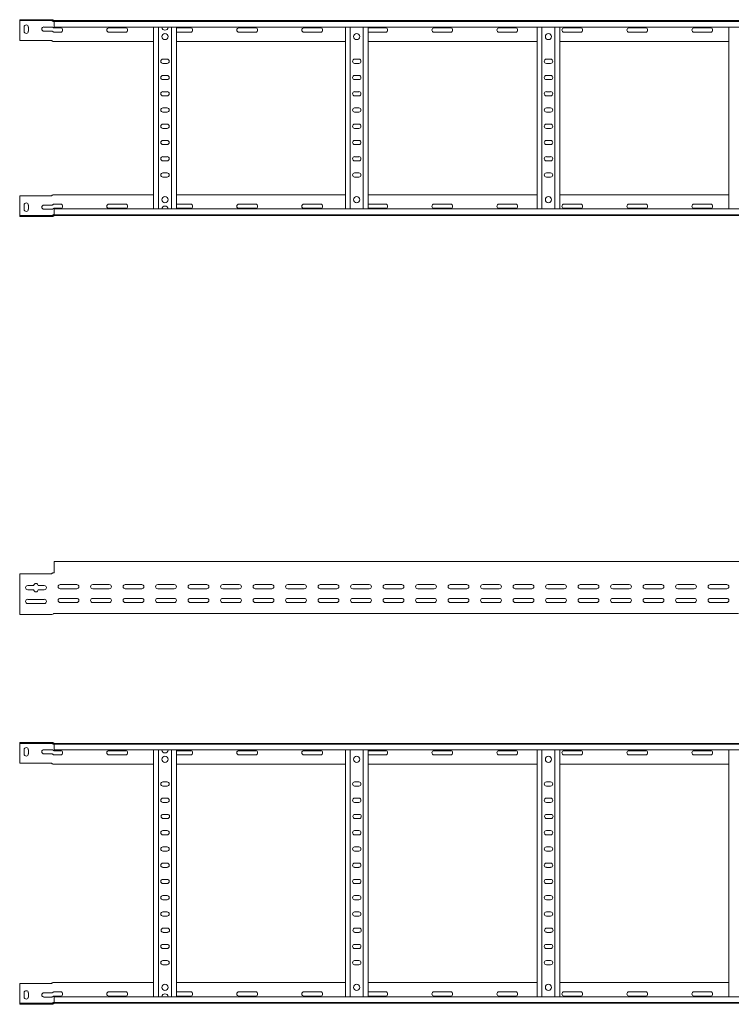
# Model space of a CAD drawing. Header units: millimetres. Extents: x -842 to 7135, y -6681 to -289.
# Tile 8 of 20: x 1135 to 2229, y -3415 to -1900. Entities that reach past the tile are written whole.
import ezdxf

# ---------------------------------------------------------------- set-up
doc = ezdxf.new("R2010")
doc.units = ezdxf.units.MM

msp = doc.modelspace()

# ---------------------------------------------------------------- linework, layer by layer
at = {"color": 7, "linetype": 'Continuous', "lineweight": 15}
for p, q in [((1134.7, -1900.2), (1134.7, -1901.7)), ((1182.9, -1900.2), (1134.7, -1900.2)), ((1134.7, -1901.7), (1182.9, -1901.7)), ((1134.7, -1904.7), (1134.7, -1901.7)), ((1134.7, -1932.2), (1134.7, -1904.7)), ((1182.9, -1900.2), (1184.4, -1900.2)), ((1184.4, -1901.7), (1182.9, -1901.7)), ((1184.4, -1900.2), (1184.9, -1900.3)), ((1184.9, -1901.8), (1184.4, -1901.7)), ((1186.6, -1901.2), (1186.6, -1901.3)), ((1187.2, -1901.7), (1187.6, -1901.7)), ((1187.6, -1901.7), (7134.7, -1901.7)), ((1187.7, -1902.8), (1187.7, -1901.7)), ((7134.7, -1902.8), (1187.7, -1902.8)), ((1187.7, -1911.9), (1187.7, -1902.8)), ((1141.5, -1911.5), (1141.5, -1918)), ((1148, -1918), (1148, -1911.5)), ((1172, -1911.5), (1184.4, -1911.5)), ((1184.4, -1918), (1172, -1918)), ((1187.7, -1911.9), (7134.7, -1911.9)), ((1197.5, -1913), (1187.7, -1913)), ((1187.7, -1919.5), (1197.5, -1919.5)), ((1297.5, -1913), (1272, -1913)), ((1272, -1919.5), (1297.5, -1919.5)), ((1340.7, -2191.5), (1340.7, -1911.9)), ((1348.2, -2191.5), (1348.2, -1911.9)), ((1368.2, -2191.5), (1368.2, -1911.9)), ((1375.7, -2191.5), (1375.7, -1911.9)), ((1397.5, -1913), (1375.7, -1913)), ((1375.7, -1919.5), (1397.5, -1919.5)), ((1497.5, -1913), (1472, -1913)), ((1472, -1919.5), (1497.5, -1919.5)), ((1597.5, -1913), (1572, -1913)), ((1572, -1919.5), (1597.5, -1919.5)), ((1635.7, -2191.5), (1635.7, -1911.9)), ((1643.2, -2191.5), (1643.2, -1911.9)), ((1663.2, -2191.5), (1663.2, -1911.9)), ((1670.7, -2191.5), (1670.7, -1911.9)), ((1697.5, -1913), (1672, -1913)), ((1672, -1919.5), (1697.5, -1919.5)), ((1797.5, -1913), (1772, -1913)), ((1772, -1919.5), (1797.5, -1919.5)), ((1897.5, -1913), (1872, -1913)), ((1872, -1919.5), (1897.5, -1919.5)), ((1930.7, -2191.5), (1930.7, -1911.9)), ((1938.2, -2191.5), (1938.2, -1911.9)), ((1958.2, -2191.5), (1958.2, -1911.9)), ((1965.7, -2191.5), (1965.7, -1911.9)), ((1997.5, -1913), (1972, -1913)), ((1972, -1919.5), (1997.5, -1919.5)), ((2097.5, -1913), (2072, -1913)), ((2072, -1919.5), (2097.5, -1919.5)), ((2197.5, -1913), (2172, -1913)), ((2172, -1919.5), (2197.5, -1919.5)), ((2225.7, -2191.5), (2225.7, -1911.9)), ((1182.9, -1932.2), (1134.7, -1932.2)), ((1184.4, -1932.6), (1184.9, -1933)), ((1187.7, -1933.7), (1186.6, -1933.7)), ((1187.7, -1933.7), (1340.7, -1933.7)), ((1375.7, -1933.7), (1635.7, -1933.7)), ((1670.7, -1933.7), (1930.7, -1933.7)), ((1965.7, -1933.7), (2225.7, -1933.7)), ((1361.5, -1961), (1355, -1961)), ((1355, -1967.5), (1361.5, -1967.5)), ((1656.5, -1961), (1650, -1961)), ((1650, -1967.5), (1656.5, -1967.5)), ((1951.5, -1961), (1945, -1961)), ((1945, -1967.5), (1951.5, -1967.5)), ((1361.5, -1986), (1355, -1986)), ((1355, -1992.5), (1361.5, -1992.5)), ((1656.5, -1986), (1650, -1986)), ((1650, -1992.5), (1656.5, -1992.5)), ((1951.5, -1986), (1945, -1986)), ((1945, -1992.5), (1951.5, -1992.5)), ((1361.5, -2011), (1355, -2011)), ((1656.5, -2011), (1650, -2011)), ((1951.5, -2011), (1945, -2011)), ((1355, -2017.5), (1361.5, -2017.5)), ((1650, -2017.5), (1656.5, -2017.5)), ((1945, -2017.5), (1951.5, -2017.5)), ((1361.5, -2036), (1355, -2036)), ((1355, -2042.5), (1361.5, -2042.5)), ((1656.5, -2036), (1650, -2036)), ((1650, -2042.5), (1656.5, -2042.5)), ((1951.5, -2036), (1945, -2036)), ((1945, -2042.5), (1951.5, -2042.5)), ((1361.5, -2061), (1355, -2061)), ((1355, -2067.5), (1361.5, -2067.5)), ((1656.5, -2061), (1650, -2061)), ((1650, -2067.5), (1656.5, -2067.5)), ((1951.5, -2061), (1945, -2061)), ((1945, -2067.5), (1951.5, -2067.5)), ((1361.5, -2086), (1355, -2086)), ((1656.5, -2086), (1650, -2086)), ((1951.5, -2086), (1945, -2086)), ((1355, -2092.5), (1361.5, -2092.5)), ((1650, -2092.5), (1656.5, -2092.5)), ((1945, -2092.5), (1951.5, -2092.5)), ((1361.5, -2111), (1355, -2111)), ((1355, -2117.5), (1361.5, -2117.5)), ((1656.5, -2111), (1650, -2111)), ((1650, -2117.5), (1656.5, -2117.5)), ((1951.5, -2111), (1945, -2111)), ((1945, -2117.5), (1951.5, -2117.5)), ((1361.5, -2136), (1355, -2136)), ((1656.5, -2136), (1650, -2136)), ((1951.5, -2136), (1945, -2136)), ((1355, -2142.5), (1361.5, -2142.5)), ((1650, -2142.5), (1656.5, -2142.5)), ((1945, -2142.5), (1951.5, -2142.5)), ((1182.9, -2171.2), (1134.7, -2171.2)), ((1134.7, -2171.2), (1134.7, -2198.7)), ((1184.4, -2170.8), (1184.9, -2170.4)), ((1187.7, -2169.7), (1186.6, -2169.7)), ((1187.7, -2169.7), (1340.7, -2169.7)), ((1375.7, -2169.7), (1635.7, -2169.7)), ((1670.7, -2169.7), (1930.7, -2169.7)), ((1965.7, -2169.7), (2225.7, -2169.7)), ((1141.5, -2192), (1141.5, -2185.5)), ((1148, -2185.5), (1148, -2192)), ((1184.4, -2185.5), (1172, -2185.5)), ((1172, -2192), (1184.4, -2192)), ((1187.7, -2184), (1197.5, -2184)), ((1197.5, -2190.5), (1187.7, -2190.5)), ((7134.7, -2191.5), (1187.7, -2191.5)), ((1187.7, -2191.5), (1187.7, -2200.6)), ((1272, -2184), (1297.5, -2184)), ((1297.5, -2190.5), (1272, -2190.5)), ((1375.7, -2184), (1397.5, -2184)), ((1397.5, -2190.5), (1375.7, -2190.5)), ((1472, -2184), (1497.5, -2184)), ((1497.5, -2190.5), (1472, -2190.5)), ((1572, -2184), (1597.5, -2184)), ((1597.5, -2190.5), (1572, -2190.5)), ((1672, -2184), (1697.5, -2184)), ((1697.5, -2190.5), (1672, -2190.5)), ((1772, -2184), (1797.5, -2184)), ((1797.5, -2190.5), (1772, -2190.5)), ((1872, -2184), (1897.5, -2184)), ((1897.5, -2190.5), (1872, -2190.5)), ((1972, -2184), (1997.5, -2184)), ((1997.5, -2190.5), (1972, -2190.5)), ((2072, -2184), (2097.5, -2184)), ((2097.5, -2190.5), (2072, -2190.5)), ((2172, -2184), (2197.5, -2184)), ((2197.5, -2190.5), (2172, -2190.5)), ((1134.7, -2198.7), (1134.7, -2201.7)), ((1134.7, -2203.2), (1134.7, -2201.7)), ((1134.7, -2201.7), (1182.9, -2201.7)), ((1182.9, -2203.2), (1134.7, -2203.2)), ((1184.4, -2201.7), (1182.9, -2201.7)), ((1182.9, -2203.2), (1184.4, -2203.2)), ((1184.9, -2201.6), (1184.4, -2201.7)), ((1184.4, -2203.2), (1184.9, -2203.2)), ((1186.6, -2202.2), (1186.6, -2202.2)), ((1187.2, -2201.7), (1187.6, -2201.7)), ((1187.6, -2201.7), (7134.7, -2201.7)), ((1187.7, -2200.6), (7134.7, -2200.6)), ((1187.7, -2200.6), (1187.7, -2201.7)), ((7134.7, -2733.9), (1187.7, -2733.9)), ((1187.7, -2733.9), (1187.7, -2741.4)), ((1187.7, -2741.4), (1187.7, -2746.7)), ((1134.7, -2752.9), (1134.7, -2810.9)), ((1182.9, -2752.9), (1134.7, -2752.9)), ((1184.4, -2752.5), (1184.9, -2752.1)), ((1186.6, -2751.4), (1187.7, -2751.4)), ((1186.6, -2751.4), (1186.6, -2751.4)), ((1187.7, -2746.7), (1187.7, -2747.1)), ((1187.7, -2747.1), (1187.7, -2750.9)), ((1147, -2770.9), (1156.5, -2770.9)), ((1163, -2770.9), (1172.5, -2770.9)), ((1197, -2769.4), (1222.5, -2769.4)), ((1247, -2769.4), (1272.5, -2769.4)), ((1297, -2769.4), (1322.5, -2769.4)), ((1347, -2769.4), (1372.5, -2769.4)), ((1397, -2769.4), (1422.5, -2769.4)), ((1447, -2769.4), (1472.5, -2769.4)), ((1497, -2769.4), (1522.5, -2769.4)), ((1547, -2769.4), (1572.5, -2769.4)), ((1597, -2769.4), (1622.5, -2769.4)), ((1647, -2769.4), (1672.5, -2769.4)), ((1697, -2769.4), (1722.5, -2769.4)), ((1747, -2769.4), (1772.5, -2769.4)), ((1797, -2769.4), (1822.5, -2769.4)), ((1847, -2769.4), (1872.5, -2769.4)), ((1897, -2769.4), (1922.5, -2769.4)), ((1947, -2769.4), (1972.5, -2769.4)), ((1997, -2769.4), (2022.5, -2769.4)), ((2047, -2769.4), (2072.5, -2769.4)), ((2097, -2769.4), (2122.5, -2769.4)), ((2147, -2769.4), (2172.5, -2769.4)), ((2197, -2769.4), (2222.5, -2769.4)), ((1156.5, -2777.4), (1147, -2777.4)), ((1172.5, -2777.4), (1163, -2777.4)), ((1222.5, -2775.9), (1197, -2775.9)), ((1272.5, -2775.9), (1247, -2775.9)), ((1322.5, -2775.9), (1297, -2775.9)), ((1372.5, -2775.9), (1347, -2775.9)), ((1422.5, -2775.9), (1397, -2775.9)), ((1472.5, -2775.9), (1447, -2775.9)), ((1522.5, -2775.9), (1497, -2775.9)), ((1572.5, -2775.9), (1547, -2775.9)), ((1622.5, -2775.9), (1597, -2775.9)), ((1672.5, -2775.9), (1647, -2775.9)), ((1722.5, -2775.9), (1697, -2775.9)), ((1772.5, -2775.9), (1747, -2775.9)), ((1822.5, -2775.9), (1797, -2775.9)), ((1872.5, -2775.9), (1847, -2775.9)), ((1922.5, -2775.9), (1897, -2775.9)), ((1972.5, -2775.9), (1947, -2775.9)), ((2022.5, -2775.9), (1997, -2775.9)), ((2072.5, -2775.9), (2047, -2775.9)), ((2122.5, -2775.9), (2097, -2775.9)), ((2172.5, -2775.9), (2147, -2775.9)), ((2222.5, -2775.9), (2197, -2775.9)), ((1147, -2792.2), (1172.5, -2792.2)), ((1172.5, -2798.7), (1147, -2798.7)), ((1197, -2790.7), (1222.5, -2790.7)), ((1222.5, -2797.2), (1197, -2797.2)), ((1247, -2790.7), (1272.5, -2790.7)), ((1272.5, -2797.2), (1247, -2797.2)), ((1297, -2790.7), (1322.5, -2790.7)), ((1322.5, -2797.2), (1297, -2797.2)), ((1345.9, -2797), (1346.4, -2797)), ((1347, -2790.7), (1372.5, -2790.7)), ((1372.5, -2797.2), (1347, -2797.2)), ((1370, -2797), (1373.6, -2797)), ((1397, -2790.7), (1422.5, -2790.7)), ((1422.5, -2797.2), (1397, -2797.2)), ((1447, -2790.7), (1472.5, -2790.7)), ((1472.5, -2797.2), (1447, -2797.2)), ((1497, -2790.7), (1522.5, -2790.7)), ((1522.5, -2797.2), (1497, -2797.2)), ((1547, -2790.7), (1572.5, -2790.7)), ((1572.5, -2797.2), (1547, -2797.2)), ((1597, -2790.7), (1622.5, -2790.7)), ((1622.5, -2797.2), (1597, -2797.2)), ((1647, -2790.7), (1672.5, -2790.7)), ((1672.5, -2797.2), (1647, -2797.2)), ((1665, -2797), (1668.9, -2797)), ((1697, -2790.7), (1722.5, -2790.7)), ((1722.5, -2797.2), (1697, -2797.2)), ((1747, -2790.7), (1772.5, -2790.7)), ((1772.5, -2797.2), (1747, -2797.2)), ((1797, -2790.7), (1822.5, -2790.7)), ((1822.5, -2797.2), (1797, -2797.2)), ((1847, -2790.7), (1872.5, -2790.7)), ((1872.5, -2797.2), (1847, -2797.2)), ((1897, -2790.7), (1922.5, -2790.7)), ((1922.5, -2797.2), (1897, -2797.2)), ((1947, -2790.7), (1972.5, -2790.7)), ((1972.5, -2797.2), (1947, -2797.2)), ((1960, -2797), (1963.9, -2797)), ((1997, -2790.7), (2022.5, -2790.7)), ((2022.5, -2797.2), (1997, -2797.2)), ((2047, -2790.7), (2072.5, -2790.7)), ((2072.5, -2797.2), (2047, -2797.2)), ((2097, -2790.7), (2122.5, -2790.7)), ((2122.5, -2797.2), (2097, -2797.2)), ((2147, -2790.7), (2172.5, -2790.7)), ((2172.5, -2797.2), (2147, -2797.2)), ((2197, -2790.7), (2222.5, -2790.7)), ((2222.5, -2797.2), (2197, -2797.2)), ((1134.7, -2810.9), (1134.7, -2815.4)), ((1134.7, -2815.4), (1184.4, -2815.4)), ((1187.7, -2813.9), (1355.3, -2813.9)), ((1355.3, -2813.9), (1361.1, -2813.9)), ((1361.1, -2813.9), (2240.3, -2813.9)), ((1134.7, -3012.3), (1134.7, -3013.8)), ((1182.9, -3012.3), (1134.7, -3012.3)), ((1134.7, -3013.8), (1182.9, -3013.8)), ((1134.7, -3016.8), (1134.7, -3013.8)), ((1182.9, -3012.3), (1184.4, -3012.3)), ((1184.4, -3013.8), (1182.9, -3013.8)), ((1184.4, -3012.3), (1184.9, -3012.4)), ((1184.9, -3013.9), (1184.4, -3013.8)), ((1186.6, -3013.3), (1186.6, -3013.4)), ((1187.2, -3013.8), (1187.6, -3013.8)), ((1187.6, -3013.8), (7134.7, -3013.8)), ((1187.7, -3014.9), (1187.7, -3013.8)), ((7134.7, -3014.9), (1187.7, -3014.9)), ((1187.7, -3024), (1187.7, -3014.9)), ((1134.7, -3044.3), (1134.7, -3016.8)), ((1141.5, -3023.6), (1141.5, -3030.1)), ((1148, -3030.1), (1148, -3023.6)), ((1172, -3023.6), (1184.4, -3023.6)), ((1184.4, -3030.1), (1172, -3030.1)), ((1187.7, -3024), (7134.7, -3024)), ((1197.5, -3025.1), (1187.7, -3025.1)), ((1297.5, -3025.1), (1272, -3025.1)), ((1340.7, -3403.6), (1340.7, -3024)), ((1348.2, -3403.6), (1348.2, -3024)), ((1368.2, -3403.6), (1368.2, -3024)), ((1375.7, -3403.6), (1375.7, -3024)), ((1397.5, -3025.1), (1375.7, -3025.1)), ((1497.5, -3025.1), (1472, -3025.1)), ((1597.5, -3025.1), (1572, -3025.1)), ((1635.7, -3403.6), (1635.7, -3024)), ((1643.2, -3403.6), (1643.2, -3024)), ((1663.2, -3403.6), (1663.2, -3024)), ((1670.7, -3403.6), (1670.7, -3024)), ((1697.5, -3025.1), (1672, -3025.1)), ((1797.5, -3025.1), (1772, -3025.1)), ((1897.5, -3025.1), (1872, -3025.1)), ((1930.7, -3403.6), (1930.7, -3024)), ((1938.2, -3403.6), (1938.2, -3024)), ((1958.2, -3403.6), (1958.2, -3024)), ((1965.7, -3403.6), (1965.7, -3024)), ((1997.5, -3025.1), (1972, -3025.1)), ((2097.5, -3025.1), (2072, -3025.1)), ((2197.5, -3025.1), (2172, -3025.1)), ((2225.7, -3403.6), (2225.7, -3024)), ((1182.9, -3044.3), (1134.7, -3044.3)), ((1184.4, -3044.7), (1184.9, -3045.1)), ((1187.7, -3031.6), (1197.5, -3031.6)), ((1272, -3031.6), (1297.5, -3031.6)), ((1375.7, -3031.6), (1397.5, -3031.6)), ((1472, -3031.6), (1497.5, -3031.6)), ((1572, -3031.6), (1597.5, -3031.6)), ((1672, -3031.6), (1697.5, -3031.6)), ((1772, -3031.6), (1797.5, -3031.6)), ((1872, -3031.6), (1897.5, -3031.6)), ((1972, -3031.6), (1997.5, -3031.6)), ((2072, -3031.6), (2097.5, -3031.6)), ((2172, -3031.6), (2197.5, -3031.6)), ((1187.7, -3045.8), (1186.6, -3045.8)), ((1187.7, -3045.8), (1340.7, -3045.8)), ((1375.7, -3045.8), (1635.7, -3045.8)), ((1670.7, -3045.8), (1930.7, -3045.8)), ((1965.7, -3045.8), (2225.7, -3045.8)), ((1361.5, -3073.1), (1355, -3073.1)), ((1656.5, -3073.1), (1650, -3073.1)), ((1951.5, -3073.1), (1945, -3073.1)), ((1355, -3079.6), (1361.5, -3079.6)), ((1650, -3079.6), (1656.5, -3079.6)), ((1945, -3079.6), (1951.5, -3079.6)), ((1361.5, -3098.1), (1355, -3098.1)), ((1355, -3104.6), (1361.5, -3104.6)), ((1656.5, -3098.1), (1650, -3098.1)), ((1650, -3104.6), (1656.5, -3104.6)), ((1951.5, -3098.1), (1945, -3098.1)), ((1945, -3104.6), (1951.5, -3104.6)), ((1362, -3123.1), (1355.5, -3123.1)), ((1355.5, -3129.6), (1362, -3129.6)), ((1657, -3123.1), (1650.5, -3123.1)), ((1650.5, -3129.6), (1657, -3129.6)), ((1952, -3123.1), (1945.5, -3123.1)), ((1945.5, -3129.6), (1952, -3129.6)), ((1361.5, -3148.1), (1355, -3148.1)), ((1656.5, -3148.1), (1650, -3148.1)), ((1951.5, -3148.1), (1945, -3148.1)), ((1355, -3154.6), (1361.5, -3154.6)), ((1650, -3154.6), (1656.5, -3154.6)), ((1945, -3154.6), (1951.5, -3154.6)), ((1361.5, -3173.1), (1355, -3173.1)), ((1355, -3179.6), (1361.5, -3179.6)), ((1656.5, -3173.1), (1650, -3173.1)), ((1650, -3179.6), (1656.5, -3179.6)), ((1951.5, -3173.1), (1945, -3173.1)), ((1945, -3179.6), (1951.5, -3179.6)), ((1361.5, -3198.1), (1355, -3198.1)), ((1355, -3204.6), (1361.5, -3204.6)), ((1656.5, -3198.1), (1650, -3198.1)), ((1650, -3204.6), (1656.5, -3204.6)), ((1951.5, -3198.1), (1945, -3198.1)), ((1945, -3204.6), (1951.5, -3204.6)), ((1361.5, -3223.1), (1355, -3223.1)), ((1656.5, -3223.1), (1650, -3223.1)), ((1951.5, -3223.1), (1945, -3223.1)), ((1355, -3229.6), (1361.5, -3229.6)), ((1650, -3229.6), (1656.5, -3229.6)), ((1945, -3229.6), (1951.5, -3229.6)), ((1361.5, -3248.1), (1355, -3248.1)), ((1355, -3254.6), (1361.5, -3254.6)), ((1656.5, -3248.1), (1650, -3248.1)), ((1650, -3254.6), (1656.5, -3254.6)), ((1951.5, -3248.1), (1945, -3248.1)), ((1945, -3254.6), (1951.5, -3254.6)), ((1361.5, -3273.1), (1355, -3273.1)), ((1355, -3279.6), (1361.5, -3279.6)), ((1656.5, -3273.1), (1650, -3273.1)), ((1650, -3279.6), (1656.5, -3279.6)), ((1951.5, -3273.1), (1945, -3273.1)), ((1945, -3279.6), (1951.5, -3279.6)), ((1362, -3298.1), (1355.5, -3298.1)), ((1657, -3298.1), (1650.5, -3298.1)), ((1952, -3298.1), (1945.5, -3298.1)), ((1355.5, -3304.6), (1362, -3304.6)), ((1650.5, -3304.6), (1657, -3304.6)), ((1945.5, -3304.6), (1952, -3304.6)), ((1361.5, -3323.1), (1355, -3323.1)), ((1355, -3329.6), (1361.5, -3329.6)), ((1656.5, -3323.1), (1650, -3323.1)), ((1650, -3329.6), (1656.5, -3329.6)), ((1951.5, -3323.1), (1945, -3323.1)), ((1945, -3329.6), (1951.5, -3329.6)), ((1361.5, -3348.1), (1355, -3348.1)), ((1656.5, -3348.1), (1650, -3348.1)), ((1951.5, -3348.1), (1945, -3348.1)), ((1355, -3354.6), (1361.5, -3354.6)), ((1650, -3354.6), (1656.5, -3354.6)), ((1945, -3354.6), (1951.5, -3354.6)), ((1182.9, -3383.3), (1134.7, -3383.3)), ((1134.7, -3383.3), (1134.7, -3410.8)), ((1184.4, -3382.9), (1184.9, -3382.5)), ((1187.7, -3381.8), (1186.6, -3381.8)), ((1187.7, -3381.8), (1340.7, -3381.8)), ((1375.7, -3381.8), (1635.7, -3381.8)), ((1670.7, -3381.8), (1930.7, -3381.8)), ((1965.7, -3381.8), (2225.7, -3381.8)), ((1141.5, -3404.1), (1141.5, -3397.6)), ((1148, -3397.6), (1148, -3404.1)), ((1184.4, -3397.6), (1172, -3397.6)), ((1172, -3404.1), (1184.4, -3404.1)), ((1187.7, -3396.1), (1197.5, -3396.1)), ((1197.5, -3402.6), (1187.7, -3402.6)), ((7134.7, -3403.6), (1187.7, -3403.6)), ((1187.7, -3403.6), (1187.7, -3412.7)), ((1272, -3396.1), (1297.5, -3396.1)), ((1297.5, -3402.6), (1272, -3402.6)), ((1375.7, -3396.1), (1397.5, -3396.1)), ((1397.5, -3402.6), (1375.7, -3402.6)), ((1472, -3396.1), (1497.5, -3396.1)), ((1497.5, -3402.6), (1472, -3402.6)), ((1572, -3396.1), (1597.5, -3396.1)), ((1597.5, -3402.6), (1572, -3402.6)), ((1672, -3396.1), (1697.5, -3396.1)), ((1697.5, -3402.6), (1672, -3402.6)), ((1772, -3396.1), (1797.5, -3396.1)), ((1797.5, -3402.6), (1772, -3402.6)), ((1872, -3396.1), (1897.5, -3396.1)), ((1897.5, -3402.6), (1872, -3402.6)), ((1972, -3396.1), (1997.5, -3396.1)), ((1997.5, -3402.6), (1972, -3402.6)), ((2072, -3396.1), (2097.5, -3396.1)), ((2097.5, -3402.6), (2072, -3402.6)), ((2172, -3396.1), (2197.5, -3396.1)), ((2197.5, -3402.6), (2172, -3402.6)), ((1134.7, -3410.8), (1134.7, -3413.8)), ((1134.7, -3415.3), (1134.7, -3413.8)), ((1134.7, -3413.8), (1182.9, -3413.8)), ((1182.9, -3415.3), (1134.7, -3415.3)), ((1184.4, -3413.8), (1182.9, -3413.8)), ((1182.9, -3415.3), (1184.4, -3415.3)), ((1184.9, -3413.7), (1184.4, -3413.8)), ((1184.4, -3415.3), (1184.9, -3415.3)), ((1186.6, -3414.3), (1186.6, -3414.3)), ((1187.2, -3413.8), (1187.6, -3413.8)), ((1187.6, -3413.8), (7134.7, -3413.8)), ((1187.7, -3412.7), (7134.7, -3412.7)), ((1187.7, -3412.7), (1187.7, -3413.8))]:
    msp.add_line(p, q, dxfattribs=at)
at = {"color": 7, "linetype": 'Continuous', "lineweight": 15, "flags": 128}
for points in [[(1672, -1913), (1670.8, -1913.2), (1670.7, -1913.2)], [(1670.7, -1919.2), (1670.8, -1919.3), (1672, -1919.5)], [(1670.7, -2184.2), (1670.8, -2184.2), (1672, -2184)], [(1672, -2190.5), (1670.8, -2190.3), (1670.7, -2190.2)], [(1672, -3025.1), (1670.8, -3025.3), (1670.7, -3025.3)], [(1670.7, -3031.3), (1670.8, -3031.4), (1672, -3031.6)], [(1670.7, -3396.3), (1670.8, -3396.3), (1672, -3396.1)], [(1672, -3402.6), (1670.8, -3402.4), (1670.7, -3402.3)]]:
    msp.add_lwpolyline(points, dxfattribs=at)
at = {"color": 7, "linetype": 'Continuous', "lineweight": 15}
for centre in [(1358.2, -1926.2), (1653.2, -1926.2), (1948.2, -1926.2), (1358.2, -2177.2), (1653.2, -2177.2), (1948.2, -2177.2), (1358.2, -3038.3), (1653.2, -3038.3), (1948.2, -3038.3), (1358.2, -3389.3), (1653.2, -3389.3), (1948.2, -3389.3)]:
    msp.add_circle(centre, 4.75, dxfattribs=at)
for centre, radius, start, end in [((1144.7, -1911.5), 3.25, 0, 180), ((1187.7, -1900.2), 1.5, 224.8835, 270), ((1187.7, -1900.2), 3, 249.2512, 260.4059), ((1144.7, -1918), 3.25, 180, 0), ((1172, -1914.7), 3.25, 90, 270), ((1197.5, -1916.2), 3.25, 270, 90), ((1272, -1916.2), 3.25, 90, 270), ((1297.5, -1916.2), 3.25, 270, 90), ((1358.2, -1911.6), 4.75, 183.9233, 356.0767), ((1397.5, -1916.2), 3.25, 270, 90), ((1472, -1916.2), 3.25, 90, 270), ((1497.5, -1916.2), 3.25, 270, 90), ((1572, -1916.2), 3.25, 90, 270), ((1597.5, -1916.2), 3.25, 270, 90), ((1697.5, -1916.2), 3.25, 270, 90), ((1772, -1916.2), 3.25, 90, 270), ((1797.5, -1916.2), 3.25, 270, 90), ((1872, -1916.2), 3.25, 90, 270), ((1897.5, -1916.2), 3.25, 270, 90), ((1972, -1916.2), 3.25, 90, 270), ((1997.5, -1916.2), 3.25, 270, 90), ((2072, -1916.2), 3.25, 90, 270), ((2097.5, -1916.2), 3.25, 270, 90), ((2172, -1916.2), 3.25, 90, 270), ((2197.5, -1916.2), 3.25, 270, 90), ((1182.9, -1935.2), 3, 60.3604, 90), ((1355, -1964.2), 3.25, 90, 270), ((1361.5, -1964.2), 3.25, 270, 90), ((1650, -1964.2), 3.25, 90, 270), ((1656.5, -1964.2), 3.25, 270, 90), ((1945, -1964.2), 3.25, 90, 270), ((1951.5, -1964.2), 3.25, 270, 90), ((1355, -1989.2), 3.25, 90, 270), ((1361.5, -1989.2), 3.25, 270, 90), ((1650, -1989.2), 3.25, 90, 270), ((1656.5, -1989.2), 3.25, 270, 90), ((1945, -1989.2), 3.25, 90, 270), ((1951.5, -1989.2), 3.25, 270, 90), ((1355, -2014.2), 3.25, 90, 270), ((1361.5, -2014.2), 3.25, 270, 90), ((1650, -2014.2), 3.25, 90, 270), ((1656.5, -2014.2), 3.25, 270, 90), ((1945, -2014.2), 3.25, 90, 270), ((1951.5, -2014.2), 3.25, 270, 90), ((1355, -2039.2), 3.25, 90, 270), ((1361.5, -2039.2), 3.25, 270, 90), ((1650, -2039.2), 3.25, 90, 270), ((1656.5, -2039.2), 3.25, 270, 90), ((1945, -2039.2), 3.25, 90, 270), ((1951.5, -2039.2), 3.25, 270, 90), ((1355, -2064.2), 3.25, 90, 270), ((1361.5, -2064.2), 3.25, 270, 90), ((1650, -2064.2), 3.25, 90, 270), ((1656.5, -2064.2), 3.25, 270, 90), ((1945, -2064.2), 3.25, 90, 270), ((1951.5, -2064.2), 3.25, 270, 90), ((1355, -2089.2), 3.25, 90, 270), ((1361.5, -2089.2), 3.25, 270, 90), ((1650, -2089.2), 3.25, 90, 270), ((1656.5, -2089.2), 3.25, 270, 90), ((1945, -2089.2), 3.25, 90, 270), ((1951.5, -2089.2), 3.25, 270, 90), ((1355, -2114.2), 3.25, 90, 270), ((1361.5, -2114.2), 3.25, 270, 90), ((1650, -2114.2), 3.25, 90, 270), ((1656.5, -2114.2), 3.25, 270, 90), ((1945, -2114.2), 3.25, 90, 270), ((1951.5, -2114.2), 3.25, 270, 90), ((1355, -2139.2), 3.25, 90, 270), ((1361.5, -2139.2), 3.25, 270, 90), ((1650, -2139.2), 3.25, 90, 270), ((1656.5, -2139.2), 3.25, 270, 90), ((1945, -2139.2), 3.25, 90, 270), ((1951.5, -2139.2), 3.25, 270, 90), ((1182.9, -2168.2), 3, 270, 299.6396), ((1144.7, -2185.5), 3.25, 0, 180), ((1144.7, -2192), 3.25, 180, 0), ((1172, -2188.7), 3.25, 90, 270), ((1197.5, -2187.2), 3.25, 270, 90), ((1272, -2187.2), 3.25, 90, 270), ((1297.5, -2187.2), 3.25, 270, 90), ((1358.2, -2191.8), 4.75, 3.9233, 176.0767), ((1397.5, -2187.2), 3.25, 270, 90), ((1472, -2187.2), 3.25, 90, 270), ((1497.5, -2187.2), 3.25, 270, 90), ((1572, -2187.2), 3.25, 90, 270), ((1597.5, -2187.2), 3.25, 270, 90), ((1697.5, -2187.2), 3.25, 270, 90), ((1772, -2187.2), 3.25, 90, 270), ((1797.5, -2187.2), 3.25, 270, 90), ((1872, -2187.2), 3.25, 90, 270), ((1897.5, -2187.2), 3.25, 270, 90), ((1972, -2187.2), 3.25, 90, 270), ((1997.5, -2187.2), 3.25, 270, 90), ((2072, -2187.2), 3.25, 90, 270), ((2097.5, -2187.2), 3.25, 270, 90), ((2172, -2187.2), 3.25, 90, 270), ((2197.5, -2187.2), 3.25, 270, 90), ((1187.7, -2203.2), 3, 99.5941, 110.7488), ((1187.7, -2203.2), 1.5, 90, 135.1165), ((1182.9, -2749.9), 3, 270, 299.6396), ((1187.2, -2750.9), 0.5, 270, 328.6677), ((1147, -2774.2), 3.25, 90, 270), ((1159.7, -2770.9), 3.25, 0, 180), ((1172.5, -2774.2), 3.25, 270, 90), ((1197, -2772.7), 3.25, 90, 270), ((1222.5, -2772.7), 3.25, 270, 90), ((1247, -2772.7), 3.25, 90, 270), ((1272.5, -2772.7), 3.25, 270, 90), ((1297, -2772.7), 3.25, 90, 270), ((1322.5, -2772.7), 3.25, 270, 90), ((1347, -2772.7), 3.25, 90, 270), ((1372.5, -2772.7), 3.25, 270, 90), ((1397, -2772.7), 3.25, 90, 270), ((1422.5, -2772.7), 3.25, 270, 90), ((1447, -2772.7), 3.25, 90, 270), ((1472.5, -2772.7), 3.25, 270, 90), ((1497, -2772.7), 3.25, 90, 270), ((1522.5, -2772.7), 3.25, 270, 90), ((1547, -2772.7), 3.25, 90, 270), ((1572.5, -2772.7), 3.25, 270, 90), ((1597, -2772.7), 3.25, 90, 270), ((1622.5, -2772.7), 3.25, 270, 90), ((1647, -2772.7), 3.25, 90, 270), ((1672.5, -2772.7), 3.25, 270, 90), ((1697, -2772.7), 3.25, 90, 270), ((1722.5, -2772.7), 3.25, 270, 90), ((1747, -2772.7), 3.25, 90, 270), ((1772.5, -2772.7), 3.25, 270, 90), ((1797, -2772.7), 3.25, 90, 270), ((1822.5, -2772.7), 3.25, 270, 90), ((1847, -2772.7), 3.25, 90, 270), ((1872.5, -2772.7), 3.25, 270, 90), ((1897, -2772.7), 3.25, 90, 270), ((1922.5, -2772.7), 3.25, 270, 90), ((1947, -2772.7), 3.25, 90, 270), ((1972.5, -2772.7), 3.25, 270, 90), ((1997, -2772.7), 3.25, 90, 270), ((2022.5, -2772.7), 3.25, 270, 90), ((2047, -2772.7), 3.25, 90, 270), ((2072.5, -2772.7), 3.25, 270, 90), ((2097, -2772.7), 3.25, 90, 270), ((2122.5, -2772.7), 3.25, 270, 90), ((2147, -2772.7), 3.25, 90, 270), ((2172.5, -2772.7), 3.25, 270, 90), ((2197, -2772.7), 3.25, 90, 270), ((2222.5, -2772.7), 3.25, 270, 90), ((1159.7, -2777.4), 3.25, 180, 0), ((1147, -2795.4), 3.25, 90, 270), ((1172.5, -2795.4), 3.25, 270, 90), ((1197, -2793.9), 3.25, 90, 270), ((1222.5, -2793.9), 3.25, 270, 90), ((1247, -2793.9), 3.25, 90, 270), ((1272.5, -2793.9), 3.25, 270, 90), ((1297, -2793.9), 3.25, 90, 270), ((1322.5, -2793.9), 3.25, 270, 90), ((1347, -2793.9), 3.25, 90, 270), ((1346.4, -2798.8), 1.8, 63.4372, 90), ((1370, -2798.8), 1.8, 90, 116.5628), ((1372.5, -2793.9), 3.25, 270, 90), ((1397, -2793.9), 3.25, 90, 270), ((1422.5, -2793.9), 3.25, 270, 90), ((1447, -2793.9), 3.25, 90, 270), ((1472.5, -2793.9), 3.25, 270, 90), ((1497, -2793.9), 3.25, 90, 270), ((1522.5, -2793.9), 3.25, 270, 90), ((1547, -2793.9), 3.25, 90, 270), ((1572.5, -2793.9), 3.25, 270, 90), ((1597, -2793.9), 3.25, 90, 270), ((1622.5, -2793.9), 3.25, 270, 90), ((1647, -2793.9), 3.25, 90, 270), ((1665, -2798.8), 1.8, 90, 116.5628), ((1668.9, -2798.8), 1.8, 63.4372, 90), ((1672.5, -2793.9), 3.25, 270, 90), ((1697, -2793.9), 3.25, 90, 270), ((1722.5, -2793.9), 3.25, 270, 90), ((1747, -2793.9), 3.25, 90, 270), ((1772.5, -2793.9), 3.25, 270, 90), ((1797, -2793.9), 3.25, 90, 270), ((1822.5, -2793.9), 3.25, 270, 90), ((1847, -2793.9), 3.25, 90, 270), ((1872.5, -2793.9), 3.25, 270, 90), ((1897, -2793.9), 3.25, 90, 270), ((1922.5, -2793.9), 3.25, 270, 90), ((1947, -2793.9), 3.25, 90, 270), ((1960, -2798.8), 1.8, 90, 116.5628), ((1963.9, -2798.8), 1.8, 63.4372, 90), ((1972.5, -2793.9), 3.25, 270, 90), ((1997, -2793.9), 3.25, 90, 270), ((2022.5, -2793.9), 3.25, 270, 90), ((2047, -2793.9), 3.25, 90, 270), ((2072.5, -2793.9), 3.25, 270, 90), ((2097, -2793.9), 3.25, 90, 270), ((2122.5, -2793.9), 3.25, 270, 90), ((2147, -2793.9), 3.25, 90, 270), ((2172.5, -2793.9), 3.25, 270, 90), ((2197, -2793.9), 3.25, 90, 270), ((2222.5, -2793.9), 3.25, 270, 90), ((1184.4, -2812.4), 3, 270, 318.1897), ((1187.7, -2815.4), 1.5, 90, 138.1897), ((1187.7, -3012.3), 1.5, 224.8835, 270), ((1144.7, -3023.6), 3.25, 0, 180), ((1144.7, -3030.1), 3.25, 180, 0), ((1172, -3026.8), 3.25, 90, 270), ((1187.7, -3012.3), 3, 249.2512, 260.4059), ((1197.5, -3028.3), 3.25, 270, 90), ((1272, -3028.3), 3.25, 90, 270), ((1297.5, -3028.3), 3.25, 270, 90), ((1358.2, -3023.7), 4.75, 183.9233, 356.0767), ((1397.5, -3028.3), 3.25, 270, 90), ((1472, -3028.3), 3.25, 90, 270), ((1497.5, -3028.3), 3.25, 270, 90), ((1572, -3028.3), 3.25, 90, 270), ((1597.5, -3028.3), 3.25, 270, 90), ((1697.5, -3028.3), 3.25, 270, 90), ((1772, -3028.3), 3.25, 90, 270), ((1797.5, -3028.3), 3.25, 270, 90), ((1872, -3028.3), 3.25, 90, 270), ((1897.5, -3028.3), 3.25, 270, 90), ((1972, -3028.3), 3.25, 90, 270), ((1997.5, -3028.3), 3.25, 270, 90), ((2072, -3028.3), 3.25, 90, 270), ((2097.5, -3028.3), 3.25, 270, 90), ((2172, -3028.3), 3.25, 90, 270), ((2197.5, -3028.3), 3.25, 270, 90), ((1182.9, -3047.3), 3, 60.3604, 90), ((1355, -3076.3), 3.25, 90, 270), ((1361.5, -3076.3), 3.25, 270, 90), ((1650, -3076.3), 3.25, 90, 270), ((1656.5, -3076.3), 3.25, 270, 90), ((1945, -3076.3), 3.25, 90, 270), ((1951.5, -3076.3), 3.25, 270, 90), ((1355, -3101.3), 3.25, 89.9999, 269.9999), ((1361.5, -3101.3), 3.25, 269.9999, 89.9999), ((1650, -3101.3), 3.25, 89.9999, 269.9999), ((1656.5, -3101.3), 3.25, 269.9999, 89.9999), ((1945, -3101.3), 3.25, 89.9999, 269.9999), ((1951.5, -3101.3), 3.25, 269.9999, 89.9999), ((1355.5, -3126.3), 3.25, 90, 270), ((1362, -3126.3), 3.25, 270, 90), ((1650.5, -3126.3), 3.25, 90, 270), ((1657, -3126.3), 3.25, 270, 90), ((1945.5, -3126.3), 3.25, 90, 270), ((1952, -3126.3), 3.25, 270, 90), ((1355, -3151.3), 3.25, 90.0001, 270.0001), ((1361.5, -3151.3), 3.25, 270.0001, 90.0001), ((1650, -3151.3), 3.25, 90.0001, 270.0001), ((1656.5, -3151.3), 3.25, 270.0001, 90.0001), ((1945, -3151.3), 3.25, 90.0001, 270.0001), ((1951.5, -3151.3), 3.25, 270.0001, 90.0001), ((1355, -3176.3), 3.25, 90, 270), ((1361.5, -3176.3), 3.25, 270, 90), ((1650, -3176.3), 3.25, 90, 270), ((1656.5, -3176.3), 3.25, 270, 90), ((1945, -3176.3), 3.25, 90, 270), ((1951.5, -3176.3), 3.25, 270, 90), ((1355, -3201.3), 3.25, 89.9999, 269.9999), ((1361.5, -3201.3), 3.25, 269.9999, 89.9999), ((1650, -3201.3), 3.25, 89.9999, 269.9999), ((1656.5, -3201.3), 3.25, 269.9999, 89.9999), ((1945, -3201.3), 3.25, 89.9999, 269.9999), ((1951.5, -3201.3), 3.25, 269.9999, 89.9999), ((1355, -3226.3), 3.25, 90.0001, 270.0001), ((1361.5, -3226.3), 3.25, 270.0001, 90.0001), ((1650, -3226.3), 3.25, 90.0001, 270.0001), ((1656.5, -3226.3), 3.25, 270.0001, 90.0001), ((1945, -3226.3), 3.25, 90.0001, 270.0001), ((1951.5, -3226.3), 3.25, 270.0001, 90.0001), ((1355, -3251.3), 3.25, 90, 270), ((1361.5, -3251.3), 3.25, 270, 90), ((1650, -3251.3), 3.25, 90, 270), ((1656.5, -3251.3), 3.25, 270, 90), ((1945, -3251.3), 3.25, 90, 270), ((1951.5, -3251.3), 3.25, 270, 90), ((1355, -3276.3), 3.25, 89.9999, 269.9999), ((1361.5, -3276.3), 3.25, 269.9999, 89.9999), ((1650, -3276.3), 3.25, 89.9999, 269.9999), ((1656.5, -3276.3), 3.25, 269.9999, 89.9999), ((1945, -3276.3), 3.25, 89.9999, 269.9999), ((1951.5, -3276.3), 3.25, 269.9999, 89.9999), ((1355.5, -3301.3), 3.25, 90, 270), ((1362, -3301.3), 3.25, 270, 90), ((1650.5, -3301.3), 3.25, 90, 270), ((1657, -3301.3), 3.25, 270, 90), ((1945.5, -3301.3), 3.25, 90, 270), ((1952, -3301.3), 3.25, 270, 90), ((1355, -3326.3), 3.25, 90.0001, 270.0001), ((1361.5, -3326.3), 3.25, 270.0001, 90.0001), ((1650, -3326.3), 3.25, 90.0001, 270.0001), ((1656.5, -3326.3), 3.25, 270.0001, 90.0001), ((1945, -3326.3), 3.25, 90.0001, 270.0001), ((1951.5, -3326.3), 3.25, 270.0001, 90.0001), ((1355, -3351.3), 3.25, 90, 270), ((1361.5, -3351.3), 3.25, 270, 90), ((1650, -3351.3), 3.25, 90, 270), ((1656.5, -3351.3), 3.25, 270, 90), ((1945, -3351.3), 3.25, 90, 270), ((1951.5, -3351.3), 3.25, 270, 90), ((1182.9, -3380.3), 3, 270, 299.6396), ((1144.7, -3397.6), 3.25, 0, 180), ((1144.7, -3404.1), 3.25, 180, 0), ((1172, -3400.8), 3.25, 90, 270), ((1197.5, -3399.3), 3.25, 270, 90), ((1272, -3399.3), 3.25, 90, 270), ((1297.5, -3399.3), 3.25, 270, 90), ((1358.2, -3403.9), 4.75, 3.9233, 176.0767), ((1397.5, -3399.3), 3.25, 270, 90), ((1472, -3399.3), 3.25, 90, 270), ((1497.5, -3399.3), 3.25, 270, 90), ((1572, -3399.3), 3.25, 90, 270), ((1597.5, -3399.3), 3.25, 270, 90), ((1697.5, -3399.3), 3.25, 270, 90), ((1772, -3399.3), 3.25, 90, 270), ((1797.5, -3399.3), 3.25, 270, 90), ((1872, -3399.3), 3.25, 90, 270), ((1897.5, -3399.3), 3.25, 270, 90), ((1972, -3399.3), 3.25, 90, 270), ((1997.5, -3399.3), 3.25, 270, 90), ((2072, -3399.3), 3.25, 90, 270), ((2097.5, -3399.3), 3.25, 270, 90), ((2172, -3399.3), 3.25, 90, 270), ((2197.5, -3399.3), 3.25, 270, 90), ((1187.7, -3415.3), 3, 99.5941, 110.7488), ((1187.7, -3415.3), 1.5, 90, 135.1165)]:
    msp.add_arc(centre, radius, start, end, dxfattribs=at)
for points, knots in [([(1184.9, -1900.3), (1185.1, -1900.3), (1185.4, -1900.4), (1186, -1900.7), (1186.4, -1901), (1186.6, -1901.2), (1186.6, -1901.2)], [0, 0, 0, 0, 0.266525, 0.61074, 0.942067, 1, 1, 1, 1]), ([(1185.5, -1902.2), (1185.4, -1902.1), (1185.2, -1902), (1185, -1901.9), (1184.9, -1901.8)], [0, 0, 0, 0, 0.627709, 1, 1, 1, 1]), ([(1186.6, -1903), (1186.4, -1902.9), (1185.9, -1902.7), (1185.6, -1902.4), (1185.5, -1902.2)], [0, 0, 0, 0, 0.578828, 1, 1, 1, 1]), ([(1187.7, -1903.2), (1187.7, -1903.2), (1187.7, -1903.2), (1187.6, -1903.2), (1187.5, -1903.2), (1187.3, -1903.2), (1187.2, -1903.2), (1187.2, -1903.2)], [0, 0, 0, 0, 0.2140554, 0.4279569, 0.6416616, 0.8545871, 1, 1, 1, 1]), ([(1187.6, -1901.7), (1187.7, -1901.7), (1187.7, -1901.7), (1187.7, -1901.7), (1187.7, -1901.7)], [0, 0, 0, 0, 0.6145583, 1, 1, 1, 1]), ([(1184.4, -1911.5), (1184.5, -1911.5), (1184.8, -1911.5), (1185.2, -1911.6), (1185.4, -1911.7), (1185.5, -1911.8)], [0, 0, 0, 0, 0.346458, 0.69157, 1, 1, 1, 1]), ([(1185.5, -1918.3), (1185.3, -1918.2), (1185.1, -1918.1), (1184.7, -1918), (1184.4, -1918), (1184.4, -1918)], [0, 0, 0, 0, 0.406493, 0.815159, 1, 1, 1, 1]), ([(1185.5, -1911.8), (1185.6, -1911.9), (1185.8, -1912), (1186, -1912.2), (1186, -1912.2)], [0, 0, 0, 0, 0.7718119, 1, 1, 1, 1]), ([(1186, -1918.7), (1185.9, -1918.6), (1185.7, -1918.4), (1185.5, -1918.3), (1185.5, -1918.3)], [0, 0, 0, 0, 0.771575, 1, 1, 1, 1]), ([(1186, -1912.2), (1186.2, -1912.4), (1186.5, -1912.7), (1187.2, -1912.9), (1187.5, -1913), (1187.7, -1913)], [0, 0, 0, 0, 0.406994, 0.751645, 1, 1, 1, 1]), ([(1187.7, -1919.5), (1187.5, -1919.5), (1187, -1919.4), (1186.5, -1919.1), (1186.2, -1918.9), (1186, -1918.7)], [0, 0, 0, 0, 0.33362, 0.666053, 1, 1, 1, 1]), ([(1184.9, -1933), (1185, -1933.1), (1185.2, -1933.3), (1185.4, -1933.4), (1185.5, -1933.4)], [0, 0, 0, 0, 0.357143, 1, 1, 1, 1]), ([(1185.5, -1933.4), (1185.7, -1933.5), (1186, -1933.7), (1186.5, -1933.7), (1186.6, -1933.7)], [0, 0, 0, 0, 0.596661, 1, 1, 1, 1]), ([(1184.9, -2170.4), (1185, -2170.3), (1185.2, -2170.2), (1185.4, -2170.1), (1185.5, -2170)], [0, 0, 0, 0, 0.357144, 1, 1, 1, 1]), ([(1185.5, -2170), (1185.7, -2169.9), (1186, -2169.8), (1186.5, -2169.7), (1186.6, -2169.7)], [0, 0, 0, 0, 0.596662, 1, 1, 1, 1]), ([(1185.5, -2185.2), (1185.3, -2185.2), (1185.1, -2185.4), (1184.7, -2185.5), (1184.4, -2185.5), (1184.4, -2185.5)], [0, 0, 0, 0, 0.406493, 0.815159, 1, 1, 1, 1]), ([(1184.4, -2192), (1184.5, -2192), (1184.8, -2191.9), (1185.2, -2191.8), (1185.4, -2191.7), (1185.5, -2191.7)], [0, 0, 0, 0, 0.3464586, 0.6915689, 1, 1, 1, 1]), ([(1186, -2184.7), (1185.9, -2184.9), (1185.7, -2185), (1185.5, -2185.2), (1185.5, -2185.2)], [0, 0, 0, 0, 0.7715803, 1, 1, 1, 1]), ([(1185.5, -2191.7), (1185.6, -2191.6), (1185.8, -2191.5), (1186, -2191.3), (1186, -2191.2)], [0, 0, 0, 0, 0.771808, 1, 1, 1, 1]), ([(1187.7, -2184), (1187.5, -2184), (1187, -2184), (1186.5, -2184.3), (1186.2, -2184.6), (1186, -2184.7)], [0, 0, 0, 0, 0.333621, 0.666055, 1, 1, 1, 1]), ([(1186, -2191.2), (1186.2, -2191.1), (1186.5, -2190.7), (1187.2, -2190.5), (1187.5, -2190.5), (1187.7, -2190.5)], [0, 0, 0, 0, 0.406993, 0.751645, 1, 1, 1, 1]), ([(1185.5, -2201.2), (1185.4, -2201.3), (1185.2, -2201.5), (1185, -2201.6), (1184.9, -2201.6)], [0, 0, 0, 0, 0.627708, 1, 1, 1, 1]), ([(1184.9, -2203.2), (1185.1, -2203.1), (1185.4, -2203.1), (1186, -2202.8), (1186.4, -2202.5), (1186.6, -2202.3), (1186.6, -2202.2)], [0, 0, 0, 0, 0.266523, 0.610739, 0.942061, 1, 1, 1, 1]), ([(1186.6, -2200.4), (1186.4, -2200.5), (1185.9, -2200.8), (1185.6, -2201.1), (1185.5, -2201.2)], [0, 0, 0, 0, 0.578829, 1, 1, 1, 1]), ([(1187.7, -2200.2), (1187.7, -2200.2), (1187.7, -2200.2), (1187.6, -2200.2), (1187.5, -2200.2), (1187.3, -2200.2), (1187.2, -2200.3), (1187.2, -2200.3)], [0, 0, 0, 0, 0.2140563, 0.4279588, 0.6416643, 0.85459, 1, 1, 1, 1]), ([(1187.6, -2201.7), (1187.7, -2201.7), (1187.7, -2201.7), (1187.7, -2201.7), (1187.7, -2201.7)], [0, 0, 0, 0, 0.614559, 1, 1, 1, 1]), ([(1184.9, -2752.1), (1185.1, -2752), (1185.4, -2751.7), (1186, -2751.5), (1186.4, -2751.4), (1186.6, -2751.4), (1186.6, -2751.4)], [0, 0, 0, 0, 0.266526, 0.610745, 0.942071, 1, 1, 1, 1]), ([(1187.6, -2751.2), (1187.7, -2751.1), (1187.7, -2751.1), (1187.7, -2751), (1187.7, -2750.9)], [0, 0, 0, 0, 0.614556, 1, 1, 1, 1]), ([(1184.9, -3012.4), (1185.1, -3012.4), (1185.4, -3012.5), (1186, -3012.8), (1186.4, -3013.1), (1186.6, -3013.3), (1186.6, -3013.3)], [0, 0, 0, 0, 0.266525, 0.61074, 0.942067, 1, 1, 1, 1]), ([(1185.5, -3014.3), (1185.4, -3014.2), (1185.2, -3014.1), (1185, -3014), (1184.9, -3013.9)], [0, 0, 0, 0, 0.627709, 1, 1, 1, 1]), ([(1186.6, -3015.1), (1186.4, -3015), (1185.9, -3014.8), (1185.6, -3014.5), (1185.5, -3014.3)], [0, 0, 0, 0, 0.578828, 1, 1, 1, 1]), ([(1187.6, -3013.8), (1187.7, -3013.8), (1187.7, -3013.8), (1187.7, -3013.8), (1187.7, -3013.8)], [0, 0, 0, 0, 0.6145583, 1, 1, 1, 1]), ([(1184.4, -3023.6), (1184.5, -3023.6), (1184.8, -3023.6), (1185.2, -3023.7), (1185.4, -3023.8), (1185.5, -3023.9)], [0, 0, 0, 0, 0.346458, 0.69157, 1, 1, 1, 1]), ([(1185.5, -3030.4), (1185.3, -3030.3), (1185.1, -3030.2), (1184.7, -3030.1), (1184.4, -3030.1), (1184.4, -3030.1)], [0, 0, 0, 0, 0.406493, 0.815159, 1, 1, 1, 1]), ([(1185.5, -3023.9), (1185.6, -3024), (1185.8, -3024.1), (1186, -3024.3), (1186, -3024.3)], [0, 0, 0, 0, 0.7718119, 1, 1, 1, 1]), ([(1186, -3024.3), (1186.2, -3024.5), (1186.5, -3024.8), (1187.2, -3025), (1187.5, -3025.1), (1187.7, -3025.1)], [0, 0, 0, 0, 0.406994, 0.751645, 1, 1, 1, 1]), ([(1187.7, -3015.3), (1187.7, -3015.3), (1187.7, -3015.3), (1187.6, -3015.3), (1187.5, -3015.3), (1187.3, -3015.3), (1187.2, -3015.3), (1187.2, -3015.3)], [0, 0, 0, 0, 0.2140554, 0.4279569, 0.6416616, 0.8545871, 1, 1, 1, 1]), ([(1184.9, -3045.1), (1185, -3045.2), (1185.2, -3045.4), (1185.4, -3045.5), (1185.5, -3045.5)], [0, 0, 0, 0, 0.357143, 1, 1, 1, 1]), ([(1186, -3030.8), (1185.9, -3030.7), (1185.7, -3030.5), (1185.5, -3030.4), (1185.5, -3030.4)], [0, 0, 0, 0, 0.771575, 1, 1, 1, 1]), ([(1187.7, -3031.6), (1187.5, -3031.6), (1187, -3031.5), (1186.5, -3031.2), (1186.2, -3031), (1186, -3030.8)], [0, 0, 0, 0, 0.33362, 0.666053, 1, 1, 1, 1]), ([(1185.5, -3045.5), (1185.7, -3045.6), (1186, -3045.8), (1186.5, -3045.8), (1186.6, -3045.8)], [0, 0, 0, 0, 0.596661, 1, 1, 1, 1]), ([(1184.9, -3382.5), (1185, -3382.4), (1185.2, -3382.3), (1185.4, -3382.2), (1185.5, -3382.1)], [0, 0, 0, 0, 0.357152, 1, 1, 1, 1]), ([(1185.5, -3382.1), (1185.7, -3382), (1186, -3381.9), (1186.5, -3381.8), (1186.6, -3381.8)], [0, 0, 0, 0, 0.596661, 1, 1, 1, 1]), ([(1185.5, -3397.3), (1185.3, -3397.3), (1185.1, -3397.5), (1184.7, -3397.6), (1184.4, -3397.6), (1184.4, -3397.6)], [0, 0, 0, 0, 0.406488, 0.815158, 1, 1, 1, 1]), ([(1184.4, -3404.1), (1184.5, -3404.1), (1184.8, -3404), (1185.2, -3403.9), (1185.4, -3403.8), (1185.5, -3403.8)], [0, 0, 0, 0, 0.346457, 0.691571, 1, 1, 1, 1]), ([(1186, -3396.8), (1185.9, -3397), (1185.7, -3397.1), (1185.5, -3397.3), (1185.5, -3397.3)], [0, 0, 0, 0, 0.77157, 1, 1, 1, 1]), ([(1185.5, -3403.8), (1185.6, -3403.7), (1185.8, -3403.6), (1186, -3403.4), (1186, -3403.3)], [0, 0, 0, 0, 0.771808, 1, 1, 1, 1]), ([(1187.7, -3396.1), (1187.5, -3396.1), (1187, -3396.1), (1186.5, -3396.4), (1186.2, -3396.7), (1186, -3396.8)], [0, 0, 0, 0, 0.333621, 0.666055, 1, 1, 1, 1]), ([(1186, -3403.3), (1186.2, -3403.2), (1186.5, -3402.8), (1187.2, -3402.6), (1187.5, -3402.6), (1187.7, -3402.6)], [0, 0, 0, 0, 0.406993, 0.751645, 1, 1, 1, 1]), ([(1185.5, -3413.3), (1185.4, -3413.4), (1185.2, -3413.6), (1185, -3413.7), (1184.9, -3413.7)], [0, 0, 0, 0, 0.627708, 1, 1, 1, 1]), ([(1184.9, -3415.3), (1185.1, -3415.2), (1185.4, -3415.2), (1186, -3414.9), (1186.4, -3414.6), (1186.6, -3414.4), (1186.6, -3414.3)], [0, 0, 0, 0, 0.266526, 0.610745, 0.942071, 1, 1, 1, 1]), ([(1186.6, -3412.5), (1186.4, -3412.6), (1185.9, -3412.9), (1185.6, -3413.2), (1185.5, -3413.3)], [0, 0, 0, 0, 0.578829, 1, 1, 1, 1]), ([(1187.7, -3412.3), (1187.7, -3412.3), (1187.7, -3412.3), (1187.6, -3412.3), (1187.5, -3412.3), (1187.3, -3412.3), (1187.2, -3412.4), (1187.2, -3412.4)], [0, 0, 0, 0, 0.214055, 0.427956, 0.641661, 0.854585, 1, 1, 1, 1]), ([(1187.6, -3413.8), (1187.7, -3413.8), (1187.7, -3413.8), (1187.7, -3413.8), (1187.7, -3413.8)], [0, 0, 0, 0, 0.614556, 1, 1, 1, 1])]:
    msp.add_open_spline(points, degree=3, knots=knots, dxfattribs=at)

doc.saveas('drawing.dxf')
